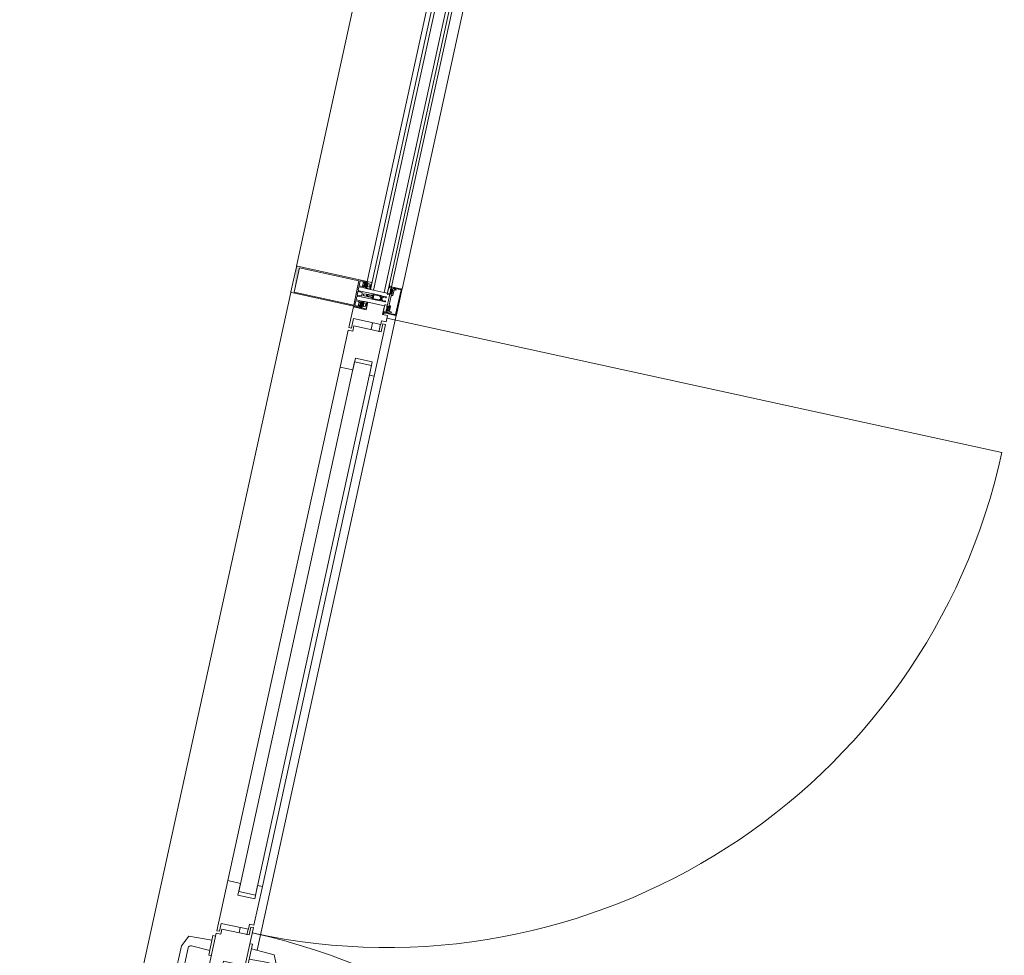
# Model space of a CAD drawing. Header units: metres. Extents: x 233012 to 233264, y 553571 to 554014.
# Tile 253 of 256: x 233200.21 to 233202.03, y 553852.94 to 553854.67. Entities that reach past the tile are written whole.
import ezdxf

# ---------------------------------------------------------------- set-up
doc = ezdxf.new("R2010")
doc.units = ezdxf.units.M
for name, color, linetype, lineweight in [('A-NL$1A_detailuitwerking', 252, 'Continuous', 5), ('A-NL$1B_3D-modellen_algemeen', 252, 'Continuous', 5), ('A-NL23_vloeraanzicht', 252, 'Continuous', 5), ('A-NL30_deursparing', 252, 'Continuous', 5), ('A-NL30_deurstijl', 252, 'Continuous', 5), ('A-NL30_glas-in-deur', 252, 'Continuous', 5), ('A-NL30_stijlen_dorpels-pui', 252, 'Continuous', 5), ('A-NL38_vlakvullingen-pui', 252, 'Continuous', 5)]:
    doc.layers.add(name, color=color, linetype=linetype, lineweight=lineweight)

# ---------------------------------------------------------------- blocks, each defined once
blk = doc.blocks.new('NLRS_21_CWP_dubbele beglazing_gen_mie - dubbele beglazing_gen-2812452-01_Situatie')
at = {"layer": 'A-NL38_vlakvullingen-pui'}
for p, q in [((0.288, 0.032), (-0.288, 0.032)), ((-0.288, 0.032), (-0.288, 0.026)), ((-0.288, 0.026), (0.288, 0.026)), ((0.288, 0.026), (0.288, 0.032)), ((0.288, 0.006), (-0.288, 0.006)), ((-0.288, 0.006), (-0.288, 0)), ((-0.288, 0), (0.288, 0)), ((0.288, 0), (0.288, 0.006))]:
    blk.add_line(p, q, dxfattribs=at)
blk = doc.blocks.new('Rectangular Mullion - NLRS_31_CWM_vliesgevelprofiel bxh 50x200_gen_mie-7364595-01_Situatie')
at = {"layer": 'A-NL30_stijlen_dorpels-pui'}
for p, q in [((233200.8393, 553854.7519), (233200.7217, 553854.2146)), ((233200.9702, 553854.7232), (233200.8526, 553854.1859)), ((233201.0151, 553854.7134), (233200.8976, 553854.1761)), ((233200.9171, 553854.1718), (233201.0347, 553854.7091)), ((233200.8507, 553854.1352), (233200.8421, 553854.137))]:
    blk.add_line(p, q, dxfattribs=at)
blk = doc.blocks.new('Rectangular Mullion - vliesgevelprofiel_gen_bxh200x50-V53-01_Situatie')
at = {"layer": 'A-NL30_stijlen_dorpels-pui'}
h = blk.add_hatch(color=256, dxfattribs=at)
h.paths.add_polyline_path([(-0.025, 0.0408), (-0.0235, 0.0538), (-0.025, 0.1115)])
h.paths.add_polyline_path([(0.0229, 0.1692), (0.0235, 0.175), (-0.0229, 0.1692)])
at = {"layer": 'A-NL$1A_detailuitwerking'}
for p, q in [((-0.025, 0.1735), (-0.025, 0.0408)), ((0.0235, 0.175), (-0.0235, 0.175)), ((-0.0229, 0.0561), (-0.0229, 0.1692)), ((-0.0229, 0.1692), (0.0229, 0.1692)), ((0.0229, 0.1692), (0.0229, 0.0561)), ((0.025, 0.0408), (0.025, 0.1735)), ((0.0229, 0.0561), (-0.0229, 0.0561)), ((-0.025, 0.0408), (-0.0231, 0.0408)), ((-0.0236, 0.0408), (-0.025, 0.0408)), ((-0.025, 0.0408), (-0.025, 0.0329)), ((-0.0229, 0.0401), (-0.0236, 0.0408)), ((-0.0235, 0.0481), (-0.0235, 0.0538)), ((-0.0235, 0.0538), (-0.0141, 0.0538)), ((-0.0217, 0.0481), (-0.0235, 0.0481)), ((-0.0235, 0.0422), (-0.0235, 0.0449)), ((-0.0235, 0.0449), (-0.0141, 0.0449)), ((-0.0217, 0.0422), (-0.0235, 0.0422)), ((-0.0231, 0.0408), (-0.0217, 0.0422)), ((-0.0219, 0.0408), (-0.023, 0.0408)), ((-0.0229, 0.0469), (-0.0217, 0.0481)), ((-0.0216, 0.0401), (-0.0229, 0.0401)), ((-0.0228, 0.0402), (-0.0214, 0.0401)), ((-0.0218, 0.0445), (-0.0226, 0.0435)), ((-0.0212, 0.0472), (-0.0222, 0.0461)), ((-0.0216, 0.0384), (-0.016, 0.0384)), ((-0.0216, 0.0349), (-0.0216, 0.0384)), ((-0.0212, 0.0417), (-0.0212, 0.0429)), ((-0.0207, 0.0434), (-0.0197, 0.0434)), ((-0.0198, 0.0412), (-0.0207, 0.0412)), ((-0.0171, 0.0475), (-0.0205, 0.0475)), ((-0.0176, 0.044), (-0.02, 0.044)), ((-0.0192, 0.0427), (-0.0198, 0.0412)), ((-0.0178, 0.0412), (-0.0184, 0.0427)), ((-0.0179, 0.0434), (-0.0169, 0.0434)), ((-0.0169, 0.0412), (-0.0178, 0.0412)), ((-0.0154, 0.0461), (-0.0164, 0.0472)), ((-0.0164, 0.0429), (-0.0164, 0.0417)), ((-0.0161, 0.0402), (-0.0147, 0.0402)), ((-0.016, 0.0384), (-0.016, 0.0349)), ((-0.0141, 0.0481), (-0.0159, 0.0481)), ((-0.0159, 0.0481), (-0.0147, 0.0469)), ((-0.0141, 0.0422), (-0.0159, 0.0422)), ((-0.0159, 0.0422), (-0.0145, 0.0408)), ((-0.015, 0.0435), (-0.0158, 0.0445)), ((-0.0146, 0.0389), (-0.0158, 0.0401)), ((-0.0126, 0.0408), (-0.0157, 0.0408)), ((-0.0145, 0.0408), (-0.0131, 0.0408)), ((-0.0141, 0.0538), (-0.0141, 0.0481)), ((-0.0141, 0.0449), (-0.0141, 0.0422)), ((-0.0126, 0.0413), (-0.0126, 0.0533)), ((-0.0126, 0.0332), (-0.0126, 0.0408)), ((-0.0121, 0.0538), (-0.0065, 0.0538)), ((-0.005, 0.0523), (-0.005, 0.0253)), ((-0.0032, 0.0459), (-0.0032, 0.0533)), ((-0.0027, 0.0538), (0.0027, 0.0538)), ((0.0027, 0.0454), (-0.0027, 0.0454)), ((-0.002, 0.0406), (-0.0009, 0.0426)), ((-0.002, 0.0283), (-0.002, 0.0406)), ((0.0009, 0.0426), (0.002, 0.0406)), ((0.002, 0.0406), (0.002, 0.0283)), ((0.0032, 0.0533), (0.0032, 0.0459)), ((0.005, 0.0253), (0.005, 0.0523)), ((0.0065, 0.0538), (0.0121, 0.0538)), ((0.0126, 0.0533), (0.0126, 0.0413)), ((0.0157, 0.0408), (0.0126, 0.0408)), ((0.0126, 0.0408), (0.0126, 0.0332)), ((0.0131, 0.0408), (0.0145, 0.0408)), ((0.0141, 0.0481), (0.0141, 0.0538)), ((0.0141, 0.0538), (0.0235, 0.0538)), ((0.0159, 0.0481), (0.0141, 0.0481)), ((0.0141, 0.0422), (0.0141, 0.0449)), ((0.0141, 0.0449), (0.0235, 0.0449)), ((0.0159, 0.0422), (0.0141, 0.0422)), ((0.0145, 0.0408), (0.0159, 0.0422)), ((0.0158, 0.0401), (0.0146, 0.0389)), ((0.0147, 0.0469), (0.0159, 0.0481)), ((0.0147, 0.0402), (0.0161, 0.0402)), ((0.0158, 0.0445), (0.015, 0.0435)), ((0.0164, 0.0472), (0.0154, 0.0461)), ((0.016, 0.0349), (0.016, 0.0384)), ((0.016, 0.0384), (0.0216, 0.0384)), ((0.0164, 0.0417), (0.0164, 0.0429)), ((0.0169, 0.0434), (0.0179, 0.0434)), ((0.0178, 0.0412), (0.0169, 0.0412)), ((0.0205, 0.0475), (0.0171, 0.0475)), ((0.02, 0.044), (0.0176, 0.044)), ((0.0184, 0.0427), (0.0178, 0.0412)), ((0.0198, 0.0412), (0.0192, 0.0427)), ((0.0197, 0.0434), (0.0207, 0.0434)), ((0.0207, 0.0412), (0.0198, 0.0412)), ((0.0222, 0.0461), (0.0212, 0.0472)), ((0.0212, 0.0429), (0.0212, 0.0417)), ((0.0214, 0.0401), (0.0228, 0.0402)), ((0.0229, 0.0401), (0.0216, 0.0401)), ((0.0216, 0.0384), (0.0216, 0.0349)), ((0.0235, 0.0481), (0.0217, 0.0481)), ((0.0217, 0.0481), (0.0229, 0.0469)), ((0.0235, 0.0422), (0.0217, 0.0422)), ((0.0217, 0.0422), (0.0231, 0.0408)), ((0.0226, 0.0435), (0.0218, 0.0445)), ((0.023, 0.0408), (0.0219, 0.0408)), ((0.0236, 0.0408), (0.0229, 0.0401)), ((0.0231, 0.0408), (0.025, 0.0408)), ((0.0235, 0.0538), (0.0235, 0.0481)), ((0.0235, 0.0449), (0.0235, 0.0422)), ((0.025, 0.0408), (0.0236, 0.0408)), ((0.025, 0.0329), (0.025, 0.0408)), ((-0.025, 0.0329), (-0.0245, 0.032)), ((-0.0245, 0.032), (-0.0197, 0.032)), ((-0.016, 0.0349), (-0.0216, 0.0349)), ((-0.0197, 0.032), (-0.0189, 0.0334)), ((-0.0157, 0.0331), (-0.017, 0.0336)), ((-0.0167, 0.0343), (-0.0143, 0.0332)), ((-0.0135, 0.0329), (-0.0157, 0.0331)), ((-0.0143, 0.0332), (-0.0126, 0.0332)), ((-0.0137, 0.032), (-0.0129, 0.032)), ((-0.0034, 0.0248), (-0.005, 0.0248)), ((-0.005, 0.0248), (-0.005, 0.0107)), ((-0.0045, 0.0248), (-0.0035, 0.0248)), ((-0.0035, 0.0119), (-0.0035, 0.0228)), ((-0.003, 0.0233), (-0.0017, 0.0233)), ((-0.0025, 0.0267), (-0.002, 0.0283)), ((-0.0025, 0.0258), (-0.0025, 0.0267)), ((-0.0009, 0.0363), (-0.0019, 0.0346)), ((-0.0017, 0.0233), (-0.0005, 0.024)), ((-0.0013, 0.0338), (-0.0004, 0.0354)), ((0.0004, 0.0353), (0.0013, 0.0338)), ((0.0005, 0.024), (0.0017, 0.0233)), ((0.0019, 0.0346), (0.0009, 0.0363)), ((0.0017, 0.0233), (0.003, 0.0233)), ((0.002, 0.0283), (0.0025, 0.0267)), ((0.0025, 0.0267), (0.0025, 0.0258)), ((0.005, 0.0248), (0.0034, 0.0248)), ((0.0035, 0.0248), (0.0045, 0.0248)), ((0.0035, 0.0228), (0.0035, 0.0119)), ((0.005, 0.0107), (0.005, 0.0248)), ((0.0126, 0.0332), (0.0143, 0.0332)), ((0.0129, 0.032), (0.0137, 0.032)), ((0.0157, 0.0331), (0.0135, 0.0329)), ((0.0143, 0.0332), (0.0167, 0.0343)), ((0.017, 0.0336), (0.0157, 0.0331)), ((0.0216, 0.0349), (0.016, 0.0349)), ((0.0189, 0.0334), (0.0197, 0.032)), ((0.0197, 0.032), (0.0245, 0.032)), ((0.0245, 0.032), (0.025, 0.0329)), ((-0.0217, 0), (-0.0227, -0.0018)), ((-0.0105, 0), (-0.0217, 0)), ((-0.0099, -0.0011), (-0.0105, 0)), ((-0.0037, 0.0075), (-0.005, 0.0069)), ((-0.005, 0.0069), (-0.005, 0.0011)), ((-0.0048, 0.0098), (-0.0037, 0.0075)), ((-0.0037, 0.0011), (-0.0037, 0.0047)), ((-0.0027, 0.0011), (-0.0037, 0.0011)), ((-0.0026, 0.0119), (-0.0035, 0.0119)), ((-0.0034, 0.0055), (-0.0007, 0.0082)), ((-0.0026, 0.0096), (-0.0026, 0.0119)), ((-0.0011, 0.0099), (-0.0017, 0.0092)), ((0.0007, 0.0082), (0.0034, 0.0055)), ((0.0017, 0.0092), (0.0011, 0.0099)), ((0.0035, 0.0119), (0.0026, 0.0119)), ((0.0026, 0.0119), (0.0026, 0.0096)), ((0.0037, 0.0011), (0.0027, 0.0011)), ((0.0037, 0.0075), (0.0048, 0.0098)), ((0.005, 0.0069), (0.0037, 0.0075)), ((0.0037, 0.0047), (0.0037, 0.0011)), ((0.005, 0.0011), (0.005, 0.0069)), ((0.0105, 0), (0.0099, -0.0011)), ((0.0217, 0), (0.0105, 0)), ((0.0227, -0.0018), (0.0217, 0)), ((-0.0239, -0.005), (-0.025, -0.005)), ((-0.025, -0.005), (-0.025, -0.0235)), ((-0.0249, -0.0027), (-0.0248, -0.0045)), ((-0.0248, -0.0045), (-0.0193, -0.0045)), ((-0.0227, -0.0086), (-0.0239, -0.005)), ((-0.0237, -0.0122), (-0.0234, -0.0111)), ((-0.0237, -0.0235), (-0.0237, -0.0122)), ((-0.0203, -0.005), (-0.0235, -0.005)), ((-0.0235, -0.005), (-0.0225, -0.0088)), ((-0.0207, -0.008), (-0.0207, -0.0064)), ((-0.0207, -0.0064), (-0.0195, -0.0064)), ((-0.0205, -0.0144), (-0.0205, -0.0115)), ((-0.0195, -0.0055), (-0.0203, -0.005)), ((-0.02, -0.011), (-0.0108, -0.011)), ((-0.0194, -0.0062), (-0.0199, -0.0068)), ((-0.0199, -0.0068), (-0.0194, -0.0076)), ((-0.0113, -0.009), (-0.0197, -0.009)), ((-0.0195, -0.0064), (-0.0195, -0.0055)), ((-0.0185, -0.0064), (-0.0185, -0.0048)), ((-0.0185, -0.0048), (-0.0172, -0.0048)), ((-0.0163, -0.0064), (-0.0185, -0.0064)), ((-0.018, -0.0071), (-0.0142, -0.0071)), ((-0.0172, -0.0048), (-0.0163, -0.0064)), ((-0.0159, -0.0064), (-0.015, -0.0048)), ((-0.0137, -0.0064), (-0.0159, -0.0064)), ((-0.015, -0.0048), (-0.0137, -0.0048)), ((-0.0137, -0.0048), (-0.0137, -0.0064)), ((-0.0129, -0.0045), (-0.0099, -0.0045)), ((-0.0123, -0.0068), (-0.0128, -0.0062)), ((-0.0128, -0.0076), (-0.0123, -0.0068)), ((-0.0117, -0.005), (-0.0125, -0.0055)), ((-0.0125, -0.0055), (-0.0125, -0.0064)), ((-0.0125, -0.0064), (-0.0113, -0.0064)), ((0, -0.005), (-0.0117, -0.005)), ((-0.0113, -0.0064), (-0.0113, -0.009)), ((-0.0099, -0.0045), (-0.0099, -0.0011)), ((-0.0098, -0.01), (-0.0098, -0.0091)), ((-0.0088, -0.0081), (0, -0.0081)), ((0.0117, -0.005), (0, -0.005)), ((0, -0.0081), (0.0088, -0.0081)), ((0.0098, -0.0091), (0.0098, -0.01)), ((0.0099, -0.0011), (0.0099, -0.0045)), ((0.0099, -0.0045), (0.0129, -0.0045)), ((0.0108, -0.011), (0.02, -0.011)), ((0.0113, -0.009), (0.0113, -0.0064)), ((0.0113, -0.0064), (0.0125, -0.0064)), ((0.0197, -0.009), (0.0113, -0.009)), ((0.0125, -0.0055), (0.0117, -0.005)), ((0.0128, -0.0062), (0.0123, -0.0068)), ((0.0123, -0.0068), (0.0128, -0.0076)), ((0.0125, -0.0064), (0.0125, -0.0055)), ((0.0137, -0.0064), (0.0137, -0.0048)), ((0.0137, -0.0048), (0.015, -0.0048)), ((0.0159, -0.0064), (0.0137, -0.0064)), ((0.0142, -0.0071), (0.018, -0.0071)), ((0.015, -0.0048), (0.0159, -0.0064)), ((0.0163, -0.0064), (0.0172, -0.0048)), ((0.0185, -0.0064), (0.0163, -0.0064)), ((0.0172, -0.0048), (0.0185, -0.0048)), ((0.0185, -0.0048), (0.0185, -0.0064)), ((0.0193, -0.0045), (0.0248, -0.0045)), ((0.0199, -0.0068), (0.0194, -0.0062)), ((0.0194, -0.0076), (0.0199, -0.0068)), ((0.0203, -0.005), (0.0195, -0.0055)), ((0.0195, -0.0055), (0.0195, -0.0064)), ((0.0195, -0.0064), (0.0207, -0.0064)), ((0.0235, -0.005), (0.0203, -0.005)), ((0.0205, -0.0115), (0.0205, -0.0144)), ((0.0207, -0.0064), (0.0207, -0.008)), ((0.0225, -0.0088), (0.0235, -0.005)), ((0.0239, -0.005), (0.0227, -0.0086)), ((0.0234, -0.0111), (0.0237, -0.0122)), ((0.0237, -0.0122), (0.0237, -0.0235)), ((0.025, -0.005), (0.0239, -0.005)), ((0.0248, -0.0045), (0.0249, -0.0027)), ((0.025, -0.0235), (0.025, -0.005)), ((0.0237, -0.0235), (-0.0237, -0.0235)), ((-0.0235, -0.025), (0.0235, -0.025))]:
    blk.add_line(p, q, dxfattribs=at)
for centre, radius, start, end in [((0.0479, 0.0302), 0.05, 178.5827, 184.3141), ((0.0479, 0.0302), 0.0494, 175.7977, 184.735), ((-0.0479, 0.0302), 0.0494, 355.265, 4.2023), ((-0.0479, 0.0302), 0.05, 1.4173, 5.0304), ((-0.0479, 0.0302), 0.05, 355.6859, 1.4173), ((-0.0405, -0.0208), 0.02, 18.18, 31.3119)]:
    blk.add_arc(centre, radius, start, end, dxfattribs=at)
for centre, major_axis, start_param, end_param in [((-0.0235, 0.1735), (0, 0.0015), 0, 1.570797), ((0.0235, 0.1735), (-0.00134, 0.00068), 3.610616, 5.181413), ((-0.0226, 0.0465), (0.00015, 0.000477), 1.089743, 4.231336), ((-0.0228, 0.0405), (-0.000272, 0.000187), 5.926495, 8.415104), ((-0.0218, 0.0434), (-0.00042, 0.000656), 0.855684, 2.323661), ((-0.019, 0.0419), (-0.0029, 0.00121), 0.143822, 0.749382), ((-0.0212, 0.044), (0.00074, 0.000305), 0.481671, 2.052467), ((-0.0187, 0.0434), (-0.00275, 0.00338), 1.737235, 3.180711), ((-0.0188, 0.0437), (0.00421, 0.00128), 3.790712, 5.063531), ((-0.0205, 0.0465), (-0.000747, 0.000665), 5.439233, 6.224631), ((-0.0207, 0.0429), (0.000191, 0.000462), 0.392699, 1.963495), ((-0.0207, 0.0417), (0, 0.0005), 1.570796, 3.141593), ((-0.0198, 0.0449), (0.000871, 0.000312), 3.119136, 4.159926), ((-0.0197, 0.0429), (0.00029, 0.000418), 4.931333, 6.889198), ((-0.0179, 0.0429), (0, 0.000509), 0, 1.957866), ((-0.0178, 0.0449), (0.000078, 0.000922), 3.434707, 4.475497), ((-0.0171, 0.0465), (0.000949, 0.000316), 0.463648, 1.249046), ((-0.0164, 0.044), (-0.000794, 0.000098), 3.979138, 5.533029), ((-0.0169, 0.0429), (0.000178, 0.000467), 5.07571, 6.646506), ((-0.0169, 0.0417), (0.000224, 0.000447), 3.60524, 5.176037), ((-0.0186, 0.0419), (-0.00309, 0.00055), 2.965091, 3.571207), ((-0.0158, 0.0434), (-0.000096, 0.000774), 3.265663, 4.733634), ((-0.015, 0.0465), (0.000009, 0.0005), 2.374704, 5.516297), ((-0.0147, 0.0395), (0.000532, 0.000373), 4.187828, 7.242969), ((-0.0131, 0.0413), (0.000491, 0.000095), 4.522136, 6.092932), ((-0.0121, 0.0533), (0.000438, 0.000241), 1.068763, 2.639559), ((-0.0065, 0.0523), (0.00106, 0.00106), 5.497787, 7.068583), ((-0.0027, 0.0533), (0.000417, 0.000275), 0.987844, 2.55864), ((-0.0027, 0.0459), (-0.000101, 0.00049), 1.36835, 2.939147), ((0, 0.0421), (-0.001, 0.00003), 3.695167, 5.789562), ((0, 0.0358), (-0.000551, 0.000835), 4.652438, 6.72012), ((0.0027, 0.0533), (0.000479, 0.000145), 5.989184, 7.55998), ((0.0027, 0.0459), (0.000069, 0.000495), 3.280743, 4.851539), ((0.0065, 0.0523), (0.00145, 0.00038), 1.314602, 2.885398), ((0.0121, 0.0533), (0.0005, 0.000018), 6.247532, 7.818328), ((0.0131, 0.0413), (0.000045, 0.000498), 1.660723, 3.231519), ((0.0147, 0.0395), (0.000479, 0.000439), 0.828624, 3.883765), ((0.015, 0.0465), (-0.00008, 0.000494), 0.624523, 3.766116), ((0.0158, 0.0434), (-0.000361, 0.000691), 0.944564, 2.412535), ((0.0186, 0.0419), (-0.00309, 0.00057), 6.211958, 6.818073), ((0.0164, 0.044), (-0.0008, 0.000022), 4.041581, 5.595472), ((0.0187, 0.0434), (0.00408, 0.00154), 3.629782, 5.073258), ((0.0188, 0.0437), (-0.00406, 0.00169), 1.318109, 2.590928), ((0.0171, 0.0465), (0.000973, 0.00023), 1.338972, 2.124371), ((0.0169, 0.0429), (-0.000077, 0.000494), 6.128334, 7.69913), ((0.0169, 0.0417), (0.000224, 0.000447), 2.034444, 3.60524), ((0.0178, 0.0449), (0.000925, 0.000023), 3.437778, 4.478568), ((0.0179, 0.0429), (0.000463, 0.00021), 5.470133, 7.427998), ((0.0197, 0.0429), (0.000384, 0.000334), 0.854261, 2.812127), ((0.0198, 0.0449), (-0.000787, 0.000486), 2.332935, 3.373724), ((0.0205, 0.0465), (-0.00099, 0.000139), 4.066141, 4.851539), ((0.0212, 0.044), (-0.000777, 0.000191), 4.080745, 5.651541), ((0.0207, 0.0429), (-0.000236, 0.000441), 4.220992, 5.791788), ((0.0207, 0.0417), (-0.000199, 0.000459), 2.73277, 4.303566), ((0.019, 0.0419), (-0.00313, 0.00029), 2.882626, 3.488186), ((0.0218, 0.0434), (-0.000764, 0.000153), 2.016696, 3.484673), ((0.0226, 0.0465), (-0.000218, 0.00045), 1.904941, 5.046534), ((0.0228, 0.0405), (0.000011, 0.00033), 3.214304, 5.702913), ((-0.0137, 0.0427), (-0.0037, 0.01), 2.275457, 2.785703), ((-0.0168, 0.034), (0.000208, 0.000281), 0.218792, 3.289317), ((-0.0134, 0.0323), (0.000476, 0.000365), 5.105496, 7.288456), ((-0.0045, 0.0253), (-0.000073, 0.000495), 1.425068, 2.995864), ((-0.0035, 0.0258), (-0.000759, 0.000651), 2.27987, 3.850666), ((-0.003, 0.0228), (0.000094, 0.000491), 0.190253, 1.761049), ((-0.0034, 0.0263), (0.00085, 0.00123), 3.746317, 5.392409), ((0.0479, 0.0302), (0.0263, 0.0425), 2.037369, 2.10043), ((0, 0.0261), (-0.000916, 0.000916), 0.784951, 2.35613), ((0, 0.0231), (0.00026, 0.000968), 6.024039, 7.050589), ((0, 0.0351), (0.000492, 0.000091), 0.340637, 2.397257), ((0, 0.0261), (0.000916, 0.000916), 3.926865, 5.498043), ((0.0034, 0.0263), (0.00106, 0.00106), 2.280898, 3.926991), ((0.0035, 0.0258), (0.000894, 0.000447), 2.677945, 4.248741), ((0.003, 0.0228), (0.000094, 0.000491), 4.902642, 6.473438), ((0.0045, 0.0253), (0.000491, 0.000095), 4.522136, 6.092932), ((0.0134, 0.0323), (-0.000526, 0.000289), 5.127272, 7.310232), ((0.0137, 0.0427), (0.00589, 0.00893), 3.724545, 4.234792), ((0.0168, 0.034), (0.000051, 0.000346), 3.778279, 6.848805), ((-0.003, 0.0107), (-0.00168, 0.00109), 0.576286, 1.012179), ((-0.004, 0.0011), (-0.000851, 0.000526), 0.553574, 2.300346), ((-0.0037, 0.0011), (-0.000689, 0.000725), 2.206027, 3.952898), ((-0.0027, 0.0047), (0.000973, 0.00023), 2.124361, 2.909769), ((-0.0021, 0.0096), (-0.000133, 0.000482), 1.269335, 3.656781), ((0, 0.0089), (-0.00064, 0.00136), 5.844841, 6.63087), ((0, 0.0075), (-0.000995, 0.000098), 4.810157, 5.59648), ((0, 0.0089), (0.00106, 0.00106), 0, 0.786029), ((0, 0.0075), (-0.0009, 0.000435), 4.377786, 5.16411), ((0.0021, 0.0096), (0.000017, 0.0005), 2.390403, 4.777849), ((0.0037, 0.0011), (0.000954, 0.000301), 2.836182, 4.583053), ((0.0027, 0.0047), (-0.000433, 0.000901), 4.264357, 5.049764), ((0.004, 0.0011), (-0.000238, 0.000971), 2.725757, 4.472529), ((0.003, 0.0107), (0.00136, 0.00146), 5.026291, 5.462185), ((-0.0275, -0.0005), (-0.000179, 0.000356), 5.816041, 8.699377), ((-0.0289, -0.0059), (0.0019, 0.00472), 5.774591, 6.407606), ((-0.0279, -0.0064), (-0.0034, 0.00526), 4.937872, 5.648125), ((-0.0232, -0.0016), (-0.00002, 0.0005), 2.315222, 4.147817), ((-0.0213, -0.0106), (-0.00021, 0.00212), 0.853429, 1.671043), ((-0.0229, -0.0101), (-0.000186, 0.000572), 6.098445, 8.08587), ((-0.0234, -0.0088), (0.000392, 0.00058), 4.259893, 5.620941), ((-0.0231, -0.0089), (-0.000567, 0.000163), 2.039914, 3.694817), ((-0.021, -0.0144), (0.000426, 0.000262), 2.907544, 5.731836), ((-0.0197, -0.008), (-0.000984, 0.000175), 0.176495, 1.747291), ((-0.02, -0.0115), (-0.000109, 0.000487), 6.059964, 7.63516), ((-0.0136, -0.0055), (-0.00565, 0.00119), 0.037592, 0.33537), ((-0.0188, -0.0071), (0.000752, 0.000274), 3.490658, 5.934119), ((-0.0134, -0.0071), (-0.000545, 0.000585), 0.821052, 3.264513), ((-0.0186, -0.0055), (-0.0054, 0.00202), 3.371602, 3.66938), ((-0.0108, -0.01), (0.00099, 0.000135), 4.576916, 6.147712), ((-0.0088, -0.0091), (0.00016, 0.000986), 0.160875, 1.731672), ((0.0088, -0.0091), (0.000994, 0.000098), 6.184488, 7.755284), ((0.0108, -0.01), (0.000828, 0.00056), 2.546448, 4.117244), ((0.0186, -0.0055), (0.00385, 0.0043), 2.132148, 2.429925), ((0.0134, -0.0071), (-0.000725, 0.000338), 1.134464, 3.577925), ((0.0188, -0.0071), (-0.000545, 0.000585), 0.821052, 3.264513), ((0.0136, -0.0055), (-0.00521, 0.00247), 3.45679, 3.754568), ((0.0197, -0.008), (-0.000792, 0.000609), 2.225893, 3.79669), ((0.02, -0.0115), (0.00025, 0.000432), 5.234915, 6.81011), ((0.021, -0.0144), (0.000465, 0.000184), 2.765017, 5.589309), ((0.0405, -0.0208), (0.0079, 0.0184), 1.429922, 1.659117), ((0.0231, -0.0089), (0.000351, 0.000474), 1.933959, 3.588861), ((0.0234, -0.0088), (-0.000694, 0.000089), 6.096728, 7.458055), ((0.0232, -0.0016), (0.000115, 0.000487), 2.326219, 4.158815), ((0.0213, -0.0106), (0.00163, 0.00137), 5.381461, 6.199018), ((0.0229, -0.0101), (-0.000427, 0.000424), 3.377916, 5.36534), ((0.0279, -0.0064), (0.006, 0.00179), 1.341626, 2.05188), ((0.0289, -0.0059), (0.00507, 0.00044), 1.742832, 2.375847), ((0.0275, -0.0005), (-0.000114, 0.000382), 3.109846, 5.993182), ((-0.0235, -0.0235), (-0.0013, 0.00074), 0.515188, 2.085985), ((0.0235, -0.0235), (-0.00046, 0.00143), 2.831899, 4.400972)]:
    blk.add_ellipse(centre, major_axis=major_axis, ratio=1, start_param=start_param, end_param=end_param, dxfattribs=at)
blk = doc.blocks.new('Rectangular Mullion - NLRS_31_CWM_vliesgevelprofiel bxh 50x200_gen_mie-V54-01_Situatie')
at = {"layer": 'A-NL30_stijlen_dorpels-pui'}
for p, q in [((-0.025, 0.025), (0.025, 0.025)), ((-0.025, 0.005), (-0.025, 0.025)), ((0.025, 0.025), (0.025, 0.005)), ((-0.012, 0.005), (-0.025, 0.005)), ((0.025, 0.005), (0.012, 0.005)), ((0.012, 0.005), (0.012, -0.041)), ((-0.012, -0.041), (-0.012, -0.032)), ((-0.025, -0.041), (-0.012, -0.041)), ((0.012, -0.041), (0.025, -0.041))]:
    blk.add_line(p, q, dxfattribs=at)
blk = doc.blocks.new('NLRS_31_DO_CWP_aluminium dubbele deur buitendraaiend_gen_mie - gen-7324487-01_Situatie')
at = {"layer": 'A-NL30_deursparing'}
for p, q in [((-0.15, 0.101), (-0.147, 0.114)), ((-0.147, 0.114), (-0.0517, 0.114)), ((-0.0517, 0.114), (-0.0312, 0.1044)), ((-0.0523, 0.101), (-0.15, 0.101)), ((-0.0523, 0.101), (-0.0503, 0.1006)), ((-0.049, 0.061), (-0.0473, 0.0957)), ((-0.0312, 0.1044), (-0.029, 0.061)), ((-1.1345, 0.056), (-1.1735, 0.056)), ((-1.1735, 0.056), (-1.1735, 0.032)), ((-1.1345, 0.056), (-1.1345, 0.051)), ((-1.1345, 0.051), (-1.1345, 0.056)), ((-0.0205, 0.061), (-0.0575, 0.061)), ((-0.0575, 0.061), (-0.0575, 0.056)), ((-0.0205, 0.056), (-0.0205, 0.061)), ((-0.01, 0.051), (-0.01, 0.056)), ((0.085, 0.056), (-0.01, 0.056)), ((-0.01, 0.056), (-0.01, 0.051)), ((1.0595, 0.056), (0.085, 0.056)), ((0.085, 0.032), (0.085, 0.056)), ((1.1295, 0.056), (1.0595, 0.056)), ((1.0595, 0.056), (1.0595, 0.032)), ((1.1295, 0.0475), (1.1295, 0.056)), ((1.1345, 0.051), (1.1345, 0.056)), ((1.1735, 0.056), (1.1345, 0.056)), ((1.1345, 0.056), (1.1345, 0.051)), ((1.1735, 0.032), (1.1735, 0.056)), ((-1.1345, 0.051), (-1.1525, 0.051)), ((-1.1525, -0.0005), (-1.1525, 0.051)), ((-1.1525, 0.051), (-1.1345, 0.051)), ((0.005, 0.051), (-0.01, 0.051)), ((-0.01, 0.051), (0.005, 0.051)), ((0.005, 0.051), (0.005, -0.0005)), ((1.1395, 0.0475), (1.1295, 0.0475)), ((1.1525, 0.051), (1.1345, 0.051)), ((1.1345, 0.051), (1.1525, 0.051)), ((1.1395, -0.004), (1.1395, 0.0475)), ((1.1525, 0.051), (1.1525, -0.0005)), ((-1.1735, 0.032), (-1.188, 0.032)), ((-1.188, 0.032), (-1.188, 0)), ((0.0628, 0), (0.0628, 0.032)), ((0.0628, 0.032), (0.085, 0.032)), ((1.0595, 0.032), (1.0817, 0.032)), ((1.0817, 0.032), (1.0817, 0)), ((1.188, 0.032), (1.1735, 0.032)), ((1.188, 0), (1.188, 0.032)), ((-1.188, 0), (-1.1715, 0)), ((-1.1715, -0.009), (-1.1715, 0)), ((-1.1715, 0), (-1.1715, -0.009)), ((0.088, 0), (0.0628, 0)), ((0.088, -0.009), (0.088, 0)), ((1.0817, 0), (1.0565, 0)), ((1.0565, 0), (1.0565, -0.009)), ((1.1715, 0), (1.1715, -0.009)), ((1.1715, -0.009), (1.1715, 0)), ((1.1715, 0), (1.188, 0)), ((-1.1595, -0.009), (-1.1715, -0.009)), ((-1.1715, -0.009), (-1.1595, -0.009)), ((-1.1665, -0.009), (-1.1665, -1.1755)), ((-1.1595, -0.0005), (-1.1595, -0.009)), ((-1.1595, -0.009), (-1.1595, -0.0005)), ((-1.1595, -0.0005), (-1.1525, -0.0005)), ((-0.0575, -0.009), (-0.0575, -0.014)), ((-0.0575, -0.014), (-0.0205, -0.014)), ((-0.0473, -0.0487), (-0.049, -0.014)), ((-0.029, -0.014), (-0.0312, -0.0574)), ((-0.0205, -0.014), (-0.0205, -0.009)), ((0.005, -0.0005), (0.015, -0.0005)), ((0.015, -0.0005), (0.015, -0.009)), ((0.015, -0.009), (0.088, -0.009)), ((0.088, -0.009), (1.0565, -0.009)), ((1.0565, -0.009), (1.1545, -0.009)), ((1.1395, -0.004), (1.1545, -0.004)), ((1.1545, -0.004), (1.1395, -0.004)), ((1.1525, -0.0005), (1.1595, -0.0005)), ((1.1545, -0.009), (1.1545, -0.004)), ((1.1545, -0.009), (1.1545, -0.004)), ((1.1595, -0.009), (1.1595, -0.0005)), ((1.1595, -0.0005), (1.1595, -0.009)), ((1.1715, -0.009), (1.1595, -0.009)), ((1.1595, -0.009), (1.1715, -0.009)), ((1.1665, -0.009), (1.1665, -1.1755)), ((-0.147, -0.067), (-0.15, -0.054)), ((-0.15, -0.054), (-0.0523, -0.054)), ((-0.0503, -0.0536), (-0.0523, -0.054)), ((-0.0517, -0.067), (-0.147, -0.067)), ((-0.0312, -0.0574), (-0.0517, -0.067))]:
    blk.add_line(p, q, dxfattribs=at)
at = {"layer": 'A-NL30_deursparing', "flags": 128}
for points in [[(-0.0473, 0.0957), (-0.0476, 0.0977), (-0.0486, 0.0994), (-0.0503, 0.1006), (-0.0523, 0.101)], [(-0.0486, 0.0994), (-0.0476, 0.0977), (-0.0473, 0.0957)], [(-0.0523, -0.054), (-0.0503, -0.0536), (-0.0486, -0.0524), (-0.0476, -0.0507), (-0.0473, -0.0487)], [(-0.0473, -0.0487), (-0.0476, -0.0507), (-0.0486, -0.0524)]]:
    blk.add_lwpolyline(points, dxfattribs=at)
at = {"layer": 'A-NL30_deursparing'}
for centre, start, end in [((-1.1665, -0.009), 270, 360), ((1.1665, -0.009), 180, 270)]:
    blk.add_arc(centre, 1.1665, start, end, dxfattribs=at)
at = {"layer": 'A-NL30_deurstijl'}
for p, q in [((-1.0595, 0.056), (-1.1295, 0.056)), ((-1.1295, 0.056), (-1.1295, 0.0475)), ((-0.085, 0.056), (-1.0595, 0.056)), ((-1.0595, 0.032), (-1.0595, 0.056)), ((-0.015, 0.056), (-0.085, 0.056)), ((-0.085, 0.056), (-0.085, 0.032)), ((-0.015, 0.0475), (-0.015, 0.056)), ((-1.1295, 0.0475), (-1.1395, 0.0475)), ((-1.1395, 0.0475), (-1.1395, -0.004)), ((-0.005, 0.0475), (-0.015, 0.0475)), ((-0.005, -0.004), (-0.005, 0.0475)), ((-1.0817, 0), (-1.0817, 0.032)), ((-1.0817, 0.032), (-1.0595, 0.032)), ((-0.085, 0.032), (-0.0628, 0.032)), ((-0.0628, 0.032), (-0.0628, 0)), ((-1.0565, 0), (-1.0817, 0)), ((-1.0565, -0.009), (-1.0565, 0)), ((-0.0628, 0), (-0.088, 0)), ((-0.088, 0), (-0.088, -0.009)), ((-1.1545, -0.009), (-1.1545, -0.004)), ((-1.1545, -0.004), (-1.1395, -0.004)), ((-1.1395, -0.004), (-1.1545, -0.004)), ((-1.1545, -0.004), (-1.1545, -0.009)), ((-1.1545, -0.009), (-1.0565, -0.009)), ((-1.0565, -0.009), (-0.088, -0.009)), ((-0.088, -0.009), (0.01, -0.009)), ((-0.005, -0.004), (0.01, -0.004)), ((0.01, -0.004), (-0.005, -0.004)), ((0.01, -0.009), (0.01, -0.004)), ((0.01, -0.009), (0.01, -0.004))]:
    blk.add_line(p, q, dxfattribs=at)
at = {"layer": 'A-NL30_glas-in-deur'}
for p, q in [((-0.0698, 0.032), (-1.0747, 0.032)), ((-1.0747, 0.032), (-1.0747, 0)), ((-0.0698, 0), (-0.0698, 0.032)), ((1.0747, 0.032), (0.0698, 0.032)), ((0.0698, 0.032), (0.0698, 0)), ((1.0747, 0), (1.0747, 0.032)), ((-1.0747, 0), (-0.0698, 0)), ((0.0698, 0), (1.0747, 0))]:
    blk.add_line(p, q, dxfattribs=at)
blk = doc.blocks.new('NLRS_41_GM_WPB_geisoleerde kantplank_gen_mie - d_175-6804787-01_Situatie')
at = {"layer": 'A-NL$1B_3D-modellen_algemeen'}
for p, q in [((-2.0625, 0), (-2.0733, 0)), ((-2.0625, 0.015), (-2.0725, 0.015)), ((-0.9147, 0), (-0.9288, 0)), ((-0.915, 0.015), (-0.928, 0.015))]:
    blk.add_line(p, q, dxfattribs=at)

msp = doc.modelspace()

# ---------------------------------------------------------------- linework, layer by layer
at = {"layer": 'A-NL23_vloeraanzicht'}
for p, q in [((233200.2087, 553851.8701), (233200.711, 553854.1657)), ((233200.9064, 553854.123), (233200.6489, 553852.9463))]:
    msp.add_line(p, q, dxfattribs=at)

# ---------------------------------------------------------------- block references
at = {"layer": 'A-NL$1B_3D-modellen_algemeen', "rotation": 77.65672900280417}
msp.add_blockref('NLRS_41_GM_WPB_geisoleerde kantplank_gen_mie - d_175-6804787-01_Situatie', (233201.0728, 553855.0002), dxfattribs=at)
at = {"layer": 'A-NL30_deursparing', "rotation": 77.6567290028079}
msp.add_blockref('NLRS_31_DO_CWP_aluminium dubbele deur buitendraaiend_gen_mie - gen-7324487-01_Situatie', (233200.6308, 553852.9805), dxfattribs=at)
at = {"layer": 'A-NL30_stijlen_dorpels-pui'}
msp.add_blockref('Rectangular Mullion - NLRS_31_CWM_vliesgevelprofiel bxh 50x200_gen_mie-7364595-01_Situatie', (0, 0), dxfattribs=at)
at = {"layer": 'A-NL30_stijlen_dorpels-pui', "rotation": 77.6567290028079}
msp.add_blockref('Rectangular Mullion - vliesgevelprofiel_gen_bxh200x50-V53-01_Situatie', (233200.8873, 553854.1527), dxfattribs=at)
at = {"layer": 'A-NL30_stijlen_dorpels-pui', "extrusion": (0, 0, -1), "rotation": 102.3432709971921}
msp.add_blockref('Rectangular Mullion - NLRS_31_CWM_vliesgevelprofiel bxh 50x200_gen_mie-V54-01_Situatie', (-233200.8873, 553854.1527), dxfattribs=at)
at = {"layer": 'A-NL38_vlakvullingen-pui', "rotation": 77.6567290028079}
msp.add_blockref('NLRS_21_CWP_dubbele beglazing_gen_mie - dubbele beglazing_gen-2812452-01_Situatie', (233200.9515, 553854.4458), dxfattribs=at)

doc.saveas('drawing.dxf')
